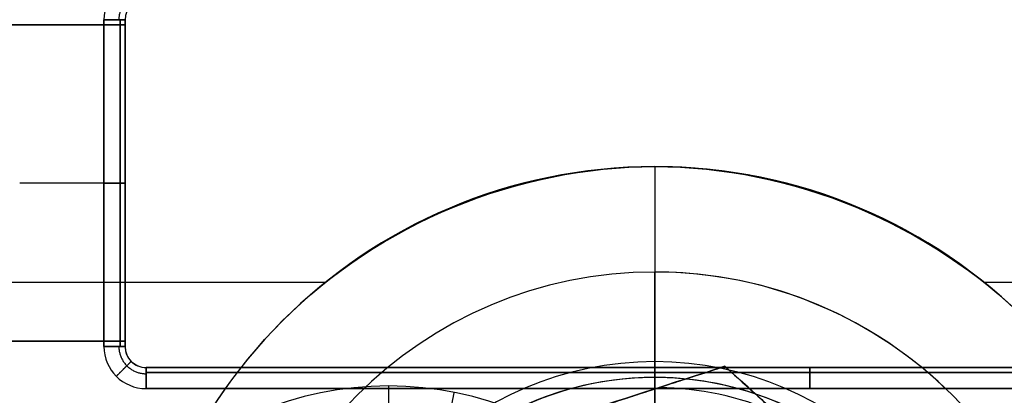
# Model space of a CAD drawing. Header units: millimetres. Extents: x -5.9 to 8.2, y -1.3 to -0.5.
# Tile 74 of 107: x 6.6239 to 6.7173, y -0.83 to -0.7943. Entities that reach past the tile are written whole.
import ezdxf

# ---------------------------------------------------------------- set-up
doc = ezdxf.new("R2010")
doc.units = ezdxf.units.MM
doc.header["$MEASUREMENT"] = 0
for name, color, linetype, true_color in [('IGES level 1', 7, 'Continuous', 0xffffff), ('IGES level 31', 7, 'Continuous', 0xcbd2ef), ('IGES level 39', 7, 'Continuous', 0xffffff), ('IGES level 43', 7, 'Continuous', 0xffffff), ('IGES level 5', 7, 'Continuous', 0xffffff), ('IGES level 7', 7, 'Continuous', 0xffffff)]:
    doc.layers.add(name, color=color, linetype=linetype, true_color=true_color)

msp = doc.modelspace()

# ---------------------------------------------------------------- linework, layer by layer
at = {"layer": 'IGES level 1'}
for centre, radius, start, end in [((6.684160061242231, -0.8582795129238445, -10.18994323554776), 0.05, 90, 270), ((6.684160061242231, -0.8582795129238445, -10.15972501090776), 0.05000000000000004, 90.00000002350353, 269.9999999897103), ((6.684160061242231, -0.8582795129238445, -10.18994323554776), 0.05, 90, 270), ((6.684160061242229, -0.8582795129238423, -10.18994323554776), 0.05, 270.000000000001, 90.00000000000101), ((6.684160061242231, -0.8582795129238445, -10.15974166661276), 0.05000000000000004, 270, 90.00000002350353), ((6.684160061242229, -0.8582795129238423, -10.18994323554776), 0.05, 270.000000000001, 90.00000000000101), ((6.684160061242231, -0.8582795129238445, -10.30494323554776), 0.04000000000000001, 90, 270), ((6.684160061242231, -0.8582795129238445, -10.34494323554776), 0.04000000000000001, 90, 270), ((6.684160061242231, -0.8582795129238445, -10.32494323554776), 0.04000000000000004, 90.00000001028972, 269.999999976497), ((6.684160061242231, -0.8582795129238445, -10.30494323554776), 0.04000000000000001, 90, 270), ((6.684160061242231, -0.8582795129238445, -10.34494323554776), 0.04000000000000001, 90, 270), ((6.684160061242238, -0.8582795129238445, -10.34494323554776), 0.04000000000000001, 269.9999999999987, 89.99999999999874), ((6.684160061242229, -0.8582795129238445, -10.30494323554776), 0.04000000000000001, 270.0000000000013, 90.00000000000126), ((6.684160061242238, -0.8582795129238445, -10.34494323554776), 0.04000000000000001, 270.0000000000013, 90.00000000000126), ((6.684160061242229, -0.8582795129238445, -10.30494323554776), 0.04000000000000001, 269.9999999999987, 89.99999999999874), ((6.684160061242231, -0.8582795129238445, -10.32494323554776), 0.04000000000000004, 269.999999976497, 90), ((6.684160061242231, -0.8582795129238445, -10.29893462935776), 0.03000000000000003, 90.00000001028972, 269.9999999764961), ((6.684160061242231, -0.8582795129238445, -10.29893462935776), 0.03000000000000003, 269.9999999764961, 90)]:
    msp.add_arc(centre, radius, start, end, dxfattribs=at)
for points, knots in [([(6.684160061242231, -0.9082795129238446, -10.13629406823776), (6.670888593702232, -0.9082795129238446, -10.13629406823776), (6.657979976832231, -0.9028141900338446, -10.13474131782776), (6.639613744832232, -0.8844397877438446, -10.13144193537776), (6.634165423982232, -0.8714041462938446, -10.12994457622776), (6.634154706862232, -0.8451957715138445, -10.12994189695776), (6.639547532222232, -0.8321758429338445, -10.13143087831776), (6.658082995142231, -0.8136514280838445, -10.13475898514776), (6.671076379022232, -0.8082795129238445, -10.13629406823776), (6.684160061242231, -0.8082795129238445, -10.13629406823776)], [1, 1, 1, 1, 1.25, 1.25, 1.5, 1.5, 1.75, 1.75, 2, 2, 2, 2]), ([(6.684160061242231, -0.9082795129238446, -10.13629406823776), (6.670888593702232, -0.9082795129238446, -10.13629406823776), (6.657979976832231, -0.9028141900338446, -10.13474131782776), (6.639613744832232, -0.8844397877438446, -10.13144193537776), (6.634165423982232, -0.8714041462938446, -10.12994457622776), (6.634154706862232, -0.8451957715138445, -10.12994189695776), (6.639547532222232, -0.8321758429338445, -10.13143087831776), (6.658082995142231, -0.8136514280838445, -10.13475898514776), (6.671076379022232, -0.8082795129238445, -10.13629406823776), (6.684160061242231, -0.8082795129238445, -10.13629406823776)], [0, 0, 0, 0, 0.25, 0.25, 0.5, 0.5, 0.75, 0.75, 1, 1, 1, 1]), ([(6.684160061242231, -0.8082795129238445, -10.13629406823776), (6.697240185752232, -0.8082795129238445, -10.13629406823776), (6.710273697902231, -0.8136913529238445, -10.13475212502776), (6.728723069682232, -0.8321229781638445, -10.13144006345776), (6.734156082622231, -0.8450734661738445, -10.12994423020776), (6.734164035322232, -0.8714554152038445, -10.12994224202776), (6.728704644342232, -0.8844366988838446, -10.13144182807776), (6.710360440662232, -0.9027987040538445, -10.13473809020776), (6.697427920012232, -0.9082795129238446, -10.13629406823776), (6.684160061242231, -0.9082795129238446, -10.13629406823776)], [1, 1, 1, 1, 1.25, 1.25, 1.5, 1.5, 1.75, 1.75, 2, 2, 2, 2]), ([(6.684160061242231, -0.8082795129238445, -10.13629406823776), (6.697240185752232, -0.8082795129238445, -10.13629406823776), (6.710273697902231, -0.8136913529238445, -10.13475212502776), (6.728723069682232, -0.8321229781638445, -10.13144006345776), (6.734156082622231, -0.8450734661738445, -10.12994423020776), (6.734164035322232, -0.8714554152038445, -10.12994224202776), (6.728704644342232, -0.8844366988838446, -10.13144182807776), (6.710360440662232, -0.9027987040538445, -10.13473809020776), (6.697427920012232, -0.9082795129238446, -10.13629406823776), (6.684160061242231, -0.9082795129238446, -10.13629406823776)], [0, 0, 0, 0, 0.25, 0.25, 0.5, 0.5, 0.75, 0.75, 1, 1, 1, 1])]:
    msp.add_open_spline(points, degree=3, knots=knots, dxfattribs=at)
for points in [[(6.684160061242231, -0.8082795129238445, -10.13629406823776), (6.684160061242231, -0.8082795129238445, -10.16311865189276), (6.684160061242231, -0.8082795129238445, -10.18994323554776)], [(6.684160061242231, -0.8082795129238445, -10.18994323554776), (6.684160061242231, -0.8082795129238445, -10.16311865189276), (6.684160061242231, -0.8082795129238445, -10.13629406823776)], [(6.684160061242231, -0.8082795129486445, -10.18994323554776), (6.684160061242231, -0.8232795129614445, -10.18994323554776), (6.684160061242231, -0.8382795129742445, -10.18994323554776)], [(6.660590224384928, -0.8141834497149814, -10.18994323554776), (6.660590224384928, -0.8141834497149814, -10.16240381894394), (6.660590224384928, -0.8141834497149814, -10.13486440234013)], [(6.707729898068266, -0.8141834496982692, -10.18994323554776), (6.707729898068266, -0.8141834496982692, -10.16240381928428), (6.707729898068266, -0.8141834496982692, -10.13486440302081)], [(6.684160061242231, -0.8182795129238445, -10.30494323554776), (6.684160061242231, -0.8182795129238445, -10.32494323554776), (6.684160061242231, -0.8182795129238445, -10.34494323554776)], [(6.684160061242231, -0.8382795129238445, -10.29292602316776), (6.684160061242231, -0.8282795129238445, -10.29893462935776), (6.684160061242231, -0.8182795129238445, -10.30494323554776)], [(6.684160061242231, -0.8182795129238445, -10.30494323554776), (6.684160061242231, -0.8282795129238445, -10.29893462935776), (6.684160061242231, -0.8382795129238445, -10.29292602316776)], [(6.684160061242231, -0.8182795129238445, -10.34494323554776), (6.684160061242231, -0.8182795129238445, -10.32494323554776), (6.684160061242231, -0.8182795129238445, -10.30494323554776)], [(6.652892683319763, -0.8192614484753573, -10.13378617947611), (3.934160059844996, -0.8192614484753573, -10.13378617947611), (1.215427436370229, -0.8192614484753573, -10.13378617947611)], [(7.068939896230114, -0.8192614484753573, -10.13378617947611), (6.892183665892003, -0.8192614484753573, -10.13378617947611), (6.715427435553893, -0.8192614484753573, -10.13378617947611)]]:
    msp.add_open_spline(points, degree=2, dxfattribs=at)
at = {"layer": 'IGES level 31'}
for centre, radius, start, end in [((6.684160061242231, -0.8582795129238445, -10.16702831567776), 0.02904797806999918, 66.67009259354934, 89.17590591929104), ((6.684160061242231, -0.8582795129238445, -10.18885815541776), 0.02904797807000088, 66.66996350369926, 89.1759059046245)]:
    msp.add_arc(centre, radius, start, end, dxfattribs=at)
for points, knots in [([(6.690805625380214, -0.8272200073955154, -10.16812505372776), (6.685815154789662, -0.8288340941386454, -10.16706549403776), (6.680744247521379, -0.8304741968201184, -10.16640629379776), (6.670658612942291, -0.8337362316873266, -10.16640525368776), (6.665577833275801, -0.8353795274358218, -10.16706489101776), (6.660584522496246, -0.8369945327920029, -10.16812505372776)], [5.141592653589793, 5.141592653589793, 5.141592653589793, 5.141592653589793, 5.641592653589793, 5.641592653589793, 6.141592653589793, 6.141592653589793, 6.141592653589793, 6.141592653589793]), ([(6.660584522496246, -0.8369945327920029, -10.18776141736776), (6.665577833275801, -0.8353795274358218, -10.18882158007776), (6.670658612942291, -0.8337362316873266, -10.18948121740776), (6.680744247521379, -0.8304741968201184, -10.18948017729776), (6.685815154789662, -0.8288340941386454, -10.18882097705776), (6.690805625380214, -0.8272200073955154, -10.18776141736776)], [8.283185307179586, 8.283185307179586, 8.283185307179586, 8.283185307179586, 8.783185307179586, 8.783185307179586, 9.283185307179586, 9.283185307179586, 9.283185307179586, 9.283185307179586]), ([(6.690805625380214, -0.8272200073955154, -10.16812505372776), (6.685815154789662, -0.8288340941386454, -10.16706549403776), (6.680744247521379, -0.8304741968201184, -10.16640629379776), (6.670658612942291, -0.8337362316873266, -10.16640525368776), (6.665577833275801, -0.8353795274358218, -10.16706489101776), (6.660584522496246, -0.8369945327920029, -10.16812505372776)], [1, 1, 1, 1, 1.5, 1.5, 2, 2, 2, 2]), ([(6.660584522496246, -0.8369945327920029, -10.18776141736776), (6.665577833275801, -0.8353795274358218, -10.18882158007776), (6.670658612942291, -0.8337362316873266, -10.18948121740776), (6.680744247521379, -0.8304741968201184, -10.18948017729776), (6.685815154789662, -0.8288340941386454, -10.18882097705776), (6.690805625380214, -0.8272200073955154, -10.18776141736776)], [3, 3, 3, 3, 3.5, 3.5, 4, 4, 4, 4]), ([(6.714381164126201, -0.848504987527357, -10.16812505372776), (6.710474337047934, -0.8449777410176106, -10.16706175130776), (6.706557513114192, -0.8414414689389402, -10.16640908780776), (6.69869224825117, -0.8343403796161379, -10.16640248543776), (6.694721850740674, -0.8307557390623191, -10.16705919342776), (6.690805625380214, -0.8272200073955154, -10.16812505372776)], [4.141592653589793, 4.141592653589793, 4.141592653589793, 4.141592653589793, 4.641592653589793, 4.641592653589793, 5.141592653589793, 5.141592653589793, 5.141592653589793, 5.141592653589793]), ([(6.690805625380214, -0.8272200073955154, -10.18776141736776), (6.694712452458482, -0.8307472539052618, -10.18882471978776), (6.6986292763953, -0.8342835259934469, -10.18947738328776), (6.706494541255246, -0.8413846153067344, -10.18948398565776), (6.710464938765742, -0.8449692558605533, -10.18882727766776), (6.714381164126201, -0.848504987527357, -10.18776141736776)], [9.283185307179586, 9.283185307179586, 9.283185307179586, 9.283185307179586, 9.783185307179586, 9.783185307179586, 10.28318530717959, 10.28318530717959, 10.28318530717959, 10.28318530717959]), ([(6.714381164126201, -0.848504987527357, -10.16812505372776), (6.710474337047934, -0.8449777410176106, -10.16706175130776), (6.706557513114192, -0.8414414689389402, -10.16640908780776), (6.69869224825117, -0.8343403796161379, -10.16640248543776), (6.694721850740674, -0.8307557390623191, -10.16705919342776), (6.690805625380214, -0.8272200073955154, -10.16812505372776)], [1, 1, 1, 1, 1.5, 1.5, 2, 2, 2, 2]), ([(6.690805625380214, -0.8272200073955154, -10.18776141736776), (6.694712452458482, -0.8307472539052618, -10.18882471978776), (6.6986292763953, -0.8342835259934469, -10.18947738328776), (6.706494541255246, -0.8413846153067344, -10.18948398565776), (6.710464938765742, -0.8449692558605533, -10.18882727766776), (6.714381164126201, -0.848504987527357, -10.18776141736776)], [3, 3, 3, 3, 3.5, 3.5, 4, 4, 4, 4])]:
    msp.add_open_spline(points, degree=3, knots=knots, dxfattribs=at)
for points in [[(6.660584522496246, -0.8369945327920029, -10.17794323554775), (6.675695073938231, -0.8321072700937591, -10.17794323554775), (6.690805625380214, -0.8272200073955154, -10.17794323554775)], [(6.690805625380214, -0.8272200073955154, -10.16812505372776), (6.690805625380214, -0.8272200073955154, -10.17794323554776), (6.690805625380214, -0.8272200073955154, -10.18776141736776)], [(6.690805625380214, -0.8272200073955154, -10.17794323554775), (6.702593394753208, -0.8378624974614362, -10.17794323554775), (6.714381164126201, -0.848504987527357, -10.17794323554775)], [(6.690805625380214, -0.8272200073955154, -10.18776141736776), (6.690805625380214, -0.8272200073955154, -10.17794323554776), (6.690805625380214, -0.8272200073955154, -10.16812505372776)]]:
    msp.add_open_spline(points, degree=2, dxfattribs=at)
at = {"layer": 'IGES level 39'}
msp.add_arc((6.658878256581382, -0.8610903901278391, -0.1924432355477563), 0.032, 0, 180, dxfattribs=at)
msp.add_arc((6.658878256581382, -0.8610903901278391, -0.1924432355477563), 0.032, 0, 180, dxfattribs=at)
for points in [[(6.658878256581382, -0.8290903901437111, -0.1924432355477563), (6.658878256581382, -0.8610903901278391, -0.1924432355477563), (6.658878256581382, -0.8930903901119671, -0.1924432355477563)], [(6.664746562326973, -0.8315884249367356, -0.08244323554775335), (6.664933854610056, -0.8306468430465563, -0.1374432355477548), (6.66512114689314, -0.8297052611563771, -0.1924432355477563)]]:
    msp.add_open_spline(points, degree=2, dxfattribs=at)
at = {"layer": 'IGES level 43'}
for centre, radius, start, end in [((6.635878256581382, -0.7943403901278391, -0.1924432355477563), 0.004000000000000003, 90, 179.9999999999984), ((6.635878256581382, -0.7943403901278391, -0.292443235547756), 0.004000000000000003, 90, 179.9999999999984), ((6.635878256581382, -0.7943403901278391, -0.1924432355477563), 0.004000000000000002, 90, 180), ((6.635878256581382, -0.7943403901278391, -0.292443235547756), 0.004000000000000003, 90, 179.9999999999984), ((6.635878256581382, -0.7943403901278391, -0.2904432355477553), 0.002000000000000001, 90, 180), ((6.635878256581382, -0.7943403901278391, -0.1944432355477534), 0.002000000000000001, 90, 180), ((6.635878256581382, -0.7943403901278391, -0.1944432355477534), 0.002000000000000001, 90, 180), ((6.635878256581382, -0.7943403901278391, -0.2904432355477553), 0.002000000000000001, 90, 180), ((6.635878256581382, -0.8253403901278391, -0.1924432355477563), 0.004000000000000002, 180, 270), ((6.635878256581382, -0.8253403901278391, -0.292443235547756), 0.004000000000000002, 180, 270), ((6.635878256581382, -0.8253403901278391, -0.1924432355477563), 0.004000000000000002, 180, 270), ((6.635878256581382, -0.8253403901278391, -0.292443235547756), 0.004000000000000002, 180, 270), ((6.635878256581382, -0.8253403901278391, -0.2904432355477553), 0.002000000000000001, 180, 270), ((6.635878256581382, -0.825340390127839, -0.1944432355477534), 0.002000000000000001, 180, 270), ((6.635878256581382, -0.8253403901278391, -0.2424432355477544), 0.00199999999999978, 180, 270.0000000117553), ((6.635878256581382, -0.825340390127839, -0.1944432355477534), 0.002000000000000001, 180, 270), ((6.635878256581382, -0.8253403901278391, -0.2904432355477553), 0.002000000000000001, 180, 270)]:
    msp.add_arc(centre, radius, start, end, dxfattribs=at)
at = {"layer": 'IGES level 43', "extrusion": (-8.894960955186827e-48, 1, 6.12323399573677e-17)}
msp.add_arc((-6.631878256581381, -0.1944432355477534, -0.7943403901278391), 0.001999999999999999, 90, 180, dxfattribs=at)
at = {"layer": 'IGES level 43', "extrusion": (3.503246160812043e-46, 1, 6.12323399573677e-17)}
msp.add_arc((-6.631878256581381, -0.2904432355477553, -0.7943403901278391), 0.001999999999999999, 180, 270, dxfattribs=at)
at = {"layer": 'IGES level 43', "extrusion": (3.503246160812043e-46, 1, -6.12323399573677e-17)}
for centre in [(-6.631878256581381, -0.1944432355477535, -0.7943403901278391), (-6.631878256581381, -0.1944432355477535, -0.8253403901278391)]:
    msp.add_arc(centre, 0.001999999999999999, 90, 179.9999999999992, dxfattribs=at)
at = {"layer": 'IGES level 43', "extrusion": (-8.894960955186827e-48, 1, -6.12323399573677e-17)}
for centre in [(-6.631878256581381, -0.2904432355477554, -0.7943403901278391), (-6.631878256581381, -0.2904432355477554, -0.8253403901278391)]:
    msp.add_arc(centre, 0.001999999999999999, 180, 270, dxfattribs=at)
at = {"layer": 'IGES level 43', "extrusion": (0, 1, 0)}
for centre, radius, start, end in [((-6.631878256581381, -0.1944432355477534, -0.8098403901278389), 0.001999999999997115, 90.00000001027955, 180.0000000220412), ((-6.631878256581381, -0.2904432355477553, -0.809840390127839), 0.002000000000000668, 179.9999999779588, 269.9999999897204)]:
    msp.add_arc(centre, radius, start, end, dxfattribs=at)
at = {"layer": 'IGES level 43', "extrusion": (2.189528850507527e-47, 1, 6.12323399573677e-17)}
msp.add_arc((-6.631878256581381, -0.1944432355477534, -0.8253403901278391), 0.001999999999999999, 90, 180, dxfattribs=at)
at = {"layer": 'IGES level 43', "extrusion": (1.642146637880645e-47, 1, 6.12323399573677e-17)}
msp.add_arc((-6.631878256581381, -0.2904432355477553, -0.8253403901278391), 0.001999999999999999, 180, 270, dxfattribs=at)
at = {"layer": 'IGES level 43', "extrusion": (1, -3.503246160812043e-46, -6.12323399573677e-17)}
msp.add_arc((-0.8293403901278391, -0.194443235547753, 6.635878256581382), 0.002000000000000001, 359.9999999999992, 90, dxfattribs=at)
at = {"layer": 'IGES level 43', "extrusion": (1, -8.758115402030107e-46, -6.12323399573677e-17)}
msp.add_arc((-0.8293403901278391, -0.2904432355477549, 6.635878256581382), 0.002000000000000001, 270, 359.9999999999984, dxfattribs=at)
at = {"layer": 'IGES level 43', "extrusion": (1, -8.758115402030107e-46, 6.12323399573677e-17)}
msp.add_arc((-0.8293403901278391, -0.1944432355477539, 6.635878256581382), 0.002000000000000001, 7.951386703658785e-13, 90, dxfattribs=at)
at = {"layer": 'IGES level 43', "extrusion": (1, -3.503246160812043e-46, 6.12323399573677e-17)}
msp.add_arc((-0.8293403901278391, -0.2904432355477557, 6.635878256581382), 0.002000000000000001, 270, 0, dxfattribs=at)
at = {"layer": 'IGES level 43', "extrusion": (1, 0, 0)}
for centre, radius, start, end in [((-0.8293403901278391, -0.1944432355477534, 6.698878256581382), 0.001999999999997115, 359.9999999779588, 89.99999998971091), ((-0.8293403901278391, -0.2904432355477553, 6.698878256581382), 0.002000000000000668, 270.0000000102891, 2.204124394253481e-08)]:
    msp.add_arc(centre, radius, start, end, dxfattribs=at)
at = {"layer": 'IGES level 43'}
for points, weights in [([(6.635878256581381, -0.7917546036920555, -0.1930290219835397), (6.634363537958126, -0.7917546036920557, -0.193029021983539), (6.633292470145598, -0.7928256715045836, -0.193029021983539), (6.633292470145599, -0.7943403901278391, -0.1930290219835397)], [0.8164906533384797, 0.6570609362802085, 0.6570609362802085, 0.8164906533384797]), ([(6.635878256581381, -0.7917546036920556, -0.2918574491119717), (6.634363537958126, -0.7917546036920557, -0.2918574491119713), (6.633292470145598, -0.7928256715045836, -0.2918574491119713), (6.633292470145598, -0.794340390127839, -0.2918574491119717)], [0.816490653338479, 0.6570609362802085, 0.6570609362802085, 0.816490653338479]), ([(6.633292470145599, -0.8253403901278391, -0.1930290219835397), (6.633292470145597, -0.8268551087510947, -0.1930290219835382), (6.634363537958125, -0.8279261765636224, -0.1930290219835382), (6.635878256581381, -0.8279261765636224, -0.1930290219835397)], [0.8164906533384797, 0.6570609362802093, 0.6570609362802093, 0.8164906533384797]), ([(6.633292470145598, -0.825340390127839, -0.2918574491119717), (6.633292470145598, -0.8268551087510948, -0.2918574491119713), (6.634363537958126, -0.8279261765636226, -0.2918574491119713), (6.635878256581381, -0.8279261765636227, -0.2918574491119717)], [0.816490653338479, 0.6570609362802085, 0.6570609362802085, 0.816490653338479]), ([(6.634464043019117, -0.8267546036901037, -0.1944432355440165), (6.634464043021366, -0.8267546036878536, -0.193271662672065), (6.63387825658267, -0.8273403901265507, -0.1924432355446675), (6.633049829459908, -0.8281688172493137, -0.1924432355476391)], [0.8164906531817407, 0.6570609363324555, 0.6570609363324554, 0.8164906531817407]), ([(6.633049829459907, -0.8281688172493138, -0.2924432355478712), (6.633878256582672, -0.8273403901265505, -0.292443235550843), (6.634464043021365, -0.8267546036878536, -0.2916148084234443), (6.634464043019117, -0.8267546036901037, -0.2904432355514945)], [0.8164906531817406, 0.6570609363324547, 0.6570609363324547, 0.8164906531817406])]:
    msp.add_rational_spline(points, weights, degree=3, dxfattribs=at)
for points in [[(6.631878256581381, -0.8253403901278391, -0.1924432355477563), (6.631878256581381, -0.809840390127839, -0.1924432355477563), (6.631878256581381, -0.7943403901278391, -0.1924432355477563)], [(6.631878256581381, -0.8253403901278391, -0.292443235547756), (6.631878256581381, -0.809840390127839, -0.292443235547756), (6.631878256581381, -0.7943403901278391, -0.292443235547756)], [(6.631878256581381, -0.7943403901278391, -0.1924432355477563), (6.631878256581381, -0.809840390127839, -0.1924432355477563), (6.631878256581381, -0.8253403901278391, -0.1924432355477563)], [(6.631878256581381, -0.8253403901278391, -0.292443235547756), (6.631878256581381, -0.809840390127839, -0.292443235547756), (6.631878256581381, -0.7943403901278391, -0.292443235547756)], [(6.633424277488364, -0.7943403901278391, -0.1931744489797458), (6.633424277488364, -0.809840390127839, -0.1931744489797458), (6.633424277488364, -0.8253403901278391, -0.1931744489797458)], [(6.633424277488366, -0.8253403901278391, -0.2917120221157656), (6.633424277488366, -0.809840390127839, -0.2917120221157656), (6.633424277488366, -0.7943403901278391, -0.2917120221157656)], [(6.633878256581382, -0.7943403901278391, -0.1944432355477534), (6.633878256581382, -0.7943403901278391, -0.2424432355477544), (6.633878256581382, -0.7943403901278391, -0.2904432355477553)], [(6.633878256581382, -0.7943403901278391, -0.2904432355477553), (6.633878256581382, -0.809840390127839, -0.2904432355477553), (6.633878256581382, -0.8253403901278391, -0.2904432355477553)], [(6.633878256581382, -0.8253403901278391, -0.1944432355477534), (6.633878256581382, -0.809840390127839, -0.1944432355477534), (6.633878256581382, -0.7943403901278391, -0.1944432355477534)], [(6.633878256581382, -0.7943403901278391, -0.2424432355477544), (6.633878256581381, -0.7945903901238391, -0.2424432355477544), (6.633878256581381, -0.7948403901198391, -0.2424432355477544)], [(6.633878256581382, -0.7943403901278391, -0.2904432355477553), (6.633878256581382, -0.7943403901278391, -0.2424432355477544), (6.633878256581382, -0.7943403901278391, -0.1944432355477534)], [(6.633878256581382, -0.8253403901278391, -0.1944432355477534), (6.633878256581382, -0.809840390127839, -0.1944432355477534), (6.633878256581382, -0.7943403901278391, -0.1944432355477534)], [(6.633878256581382, -0.7943403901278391, -0.2904432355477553), (6.633878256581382, -0.809840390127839, -0.2904432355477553), (6.633878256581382, -0.8253403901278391, -0.2904432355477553)], [(6.633878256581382, -0.7948403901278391, -0.2724432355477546), (6.608878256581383, -0.7948403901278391, -0.2724432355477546), (6.583878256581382, -0.7948403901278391, -0.2724432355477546)], [(6.583878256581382, -0.7948403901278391, -0.2299138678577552), (6.608878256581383, -0.7948403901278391, -0.2299138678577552), (6.633878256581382, -0.7948403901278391, -0.2299138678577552)], [(6.633878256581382, -0.7948403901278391, -0.2511785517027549), (6.608878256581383, -0.7948403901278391, -0.2511785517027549), (6.583878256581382, -0.7948403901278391, -0.2511785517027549)], [(6.608878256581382, -0.7948403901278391, -0.2724432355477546), (6.621378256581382, -0.7948403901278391, -0.2724432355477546), (6.633878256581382, -0.7948403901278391, -0.2724432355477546)], [(6.633878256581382, -0.7948403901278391, -0.2299138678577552), (6.621378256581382, -0.7948403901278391, -0.2299138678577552), (6.608878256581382, -0.7948403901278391, -0.2299138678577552)], [(6.633878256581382, -0.7948403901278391, -0.2299138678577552), (6.633878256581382, -0.8098403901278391, -0.2299138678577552), (6.633878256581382, -0.8248403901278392, -0.2299138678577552)], [(6.633878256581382, -0.8248403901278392, -0.2724432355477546), (6.633878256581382, -0.8098403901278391, -0.2724432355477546), (6.633878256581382, -0.7948403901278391, -0.2724432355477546)], [(6.633878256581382, -0.7948403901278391, -0.2724432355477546), (6.633878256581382, -0.7948403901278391, -0.2511785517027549), (6.633878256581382, -0.7948403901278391, -0.2299138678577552)], [(6.633878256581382, -0.7948403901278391, -0.2724432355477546), (6.633878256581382, -0.8098403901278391, -0.2724432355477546), (6.633878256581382, -0.8248403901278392, -0.2724432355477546)], [(6.633878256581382, -0.7948403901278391, -0.2299138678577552), (6.633878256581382, -0.7948403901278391, -0.2511785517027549), (6.633878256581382, -0.7948403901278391, -0.2724432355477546)], [(6.633878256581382, -0.8248403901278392, -0.2299138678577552), (6.633878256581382, -0.8098403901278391, -0.2299138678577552), (6.633878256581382, -0.7948403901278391, -0.2299138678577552)], [(6.633878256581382, -0.8098403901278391, -0.2724432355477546), (6.628878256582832, -0.8098403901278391, -0.2724432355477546), (6.623878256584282, -0.8098403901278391, -0.2724432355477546)], [(6.633878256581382, -0.8098403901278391, -0.2299138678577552), (6.628878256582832, -0.8098403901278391, -0.2299138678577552), (6.623878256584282, -0.8098403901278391, -0.2299138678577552)], [(6.633878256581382, -0.809840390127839, -0.1944432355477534), (6.633878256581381, -0.809840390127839, -0.2121785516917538), (6.633878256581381, -0.809840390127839, -0.2299138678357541)], [(6.633878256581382, -0.809840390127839, -0.272443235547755), (6.633878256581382, -0.809840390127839, -0.2814432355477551), (6.633878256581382, -0.809840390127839, -0.2904432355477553)], [(6.633878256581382, -0.8248403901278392, -0.2299138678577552), (6.608878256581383, -0.8248403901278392, -0.2299138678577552), (6.583878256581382, -0.8248403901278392, -0.2299138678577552)], [(6.583878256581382, -0.8248403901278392, -0.2724432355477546), (6.608878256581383, -0.8248403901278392, -0.2724432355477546), (6.633878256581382, -0.8248403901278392, -0.2724432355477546)], [(6.633878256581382, -0.8248403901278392, -0.2511785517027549), (6.608878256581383, -0.8248403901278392, -0.2511785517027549), (6.583878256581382, -0.8248403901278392, -0.2511785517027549)], [(6.633878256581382, -0.8248403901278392, -0.2724432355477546), (6.621378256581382, -0.8248403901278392, -0.2724432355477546), (6.608878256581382, -0.8248403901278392, -0.2724432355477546)], [(6.608878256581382, -0.8248403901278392, -0.2299138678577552), (6.621378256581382, -0.8248403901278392, -0.2299138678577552), (6.633878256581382, -0.8248403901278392, -0.2299138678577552)], [(6.633878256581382, -0.8248403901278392, -0.2299138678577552), (6.633878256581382, -0.8248403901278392, -0.2511785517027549), (6.633878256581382, -0.8248403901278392, -0.2724432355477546)], [(6.633878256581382, -0.8248403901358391, -0.2424432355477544), (6.633878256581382, -0.8250903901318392, -0.2424432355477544), (6.633878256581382, -0.8253403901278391, -0.2424432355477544)], [(6.633878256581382, -0.8248403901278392, -0.2724432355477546), (6.633878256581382, -0.8248403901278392, -0.2511785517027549), (6.633878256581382, -0.8248403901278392, -0.2299138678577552)], [(6.633878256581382, -0.8253403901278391, -0.2904432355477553), (6.633878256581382, -0.8253403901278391, -0.2424432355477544), (6.633878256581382, -0.8253403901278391, -0.1944432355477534)], [(6.633878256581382, -0.8253403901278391, -0.1944432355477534), (6.633878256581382, -0.8253403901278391, -0.2424432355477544), (6.633878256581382, -0.8253403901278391, -0.2904432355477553)], [(6.634609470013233, -0.8268864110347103, -0.2904432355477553), (6.634609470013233, -0.8268864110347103, -0.2424432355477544), (6.634609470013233, -0.8268864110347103, -0.1944432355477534)], [(6.761878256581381, -0.8273403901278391, -0.1944432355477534), (6.698878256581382, -0.8273403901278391, -0.1944432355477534), (6.635878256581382, -0.8273403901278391, -0.1944432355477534)], [(6.635878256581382, -0.8273403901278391, -0.1944432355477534), (6.635878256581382, -0.8273403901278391, -0.2424432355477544), (6.635878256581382, -0.8273403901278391, -0.2904432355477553)], [(6.635878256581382, -0.8273403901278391, -0.2904432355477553), (6.698878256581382, -0.8273403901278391, -0.2904432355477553), (6.761878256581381, -0.8273403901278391, -0.2904432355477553)], [(6.761878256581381, -0.8273403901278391, -0.2424432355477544), (6.698878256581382, -0.8273403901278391, -0.2424432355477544), (6.635878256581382, -0.8273403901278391, -0.2424432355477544)], [(6.635878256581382, -0.8273403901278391, -0.2904432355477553), (6.635878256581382, -0.8273403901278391, -0.2424432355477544), (6.635878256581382, -0.8273403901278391, -0.1944432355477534)], [(6.761878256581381, -0.8273403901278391, -0.1944432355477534), (6.698878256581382, -0.8273403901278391, -0.1944432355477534), (6.635878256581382, -0.8273403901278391, -0.1944432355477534)], [(6.635878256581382, -0.8273403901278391, -0.2904432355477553), (6.698878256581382, -0.8273403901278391, -0.2904432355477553), (6.761878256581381, -0.8273403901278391, -0.2904432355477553)], [(6.635878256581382, -0.8277943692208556, -0.1931744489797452), (6.698878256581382, -0.8277943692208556, -0.1931744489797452), (6.761878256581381, -0.8277943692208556, -0.1931744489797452)], [(6.761878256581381, -0.8277943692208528, -0.2917120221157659), (6.698878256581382, -0.8277943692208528, -0.2917120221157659), (6.635878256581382, -0.8277943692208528, -0.2917120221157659)], [(6.698878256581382, -0.8273403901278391, -0.2904432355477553), (6.698878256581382, -0.8273403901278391, -0.2424432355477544), (6.698878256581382, -0.8273403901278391, -0.1944432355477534)], [(6.761878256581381, -0.8293403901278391, -0.1924432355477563), (6.698878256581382, -0.8293403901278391, -0.1924432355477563), (6.635878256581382, -0.8293403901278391, -0.1924432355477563)], [(6.761878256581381, -0.8293403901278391, -0.292443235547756), (6.698878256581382, -0.8293403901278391, -0.292443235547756), (6.635878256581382, -0.8293403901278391, -0.292443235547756)], [(6.635878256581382, -0.8293403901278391, -0.1924432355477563), (6.698878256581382, -0.8293403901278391, -0.1924432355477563), (6.761878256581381, -0.8293403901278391, -0.1924432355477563)], [(6.761878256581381, -0.8293403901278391, -0.292443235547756), (6.698878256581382, -0.8293403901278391, -0.292443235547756), (6.635878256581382, -0.8293403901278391, -0.292443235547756)]]:
    msp.add_open_spline(points, degree=2, dxfattribs=at)
at = {"layer": 'IGES level 5'}
for centre, start, end in [((6.684160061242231, -0.8582795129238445, -10.40094323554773), 90, 270), ((6.684160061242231, -0.8582795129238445, -10.40094323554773), 90, 270), ((6.684160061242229, -0.8582795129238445, -10.40094323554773), 270, 90), ((6.684160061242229, -0.8582795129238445, -10.40094323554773), 270, 90)]:
    msp.add_arc(centre, 0.03149999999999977, start, end, dxfattribs=at)
for points in [[(6.684160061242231, -0.8412795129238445, -10.38644323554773), (6.684160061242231, -0.8340295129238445, -10.39369323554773), (6.684160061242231, -0.8267795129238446, -10.40094323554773)], [(6.684160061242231, -0.8267795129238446, -10.40094323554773), (6.684160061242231, -0.8340295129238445, -10.39369323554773), (6.684160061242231, -0.8412795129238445, -10.38644323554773)]]:
    msp.add_open_spline(points, degree=2, dxfattribs=at)
at = {"layer": 'IGES level 7'}
for centre, radius, start, end in [((6.684160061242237, -0.8582795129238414, -10.39894323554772), 0.03000000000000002, 300.3780791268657, 120.3780791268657), ((6.684160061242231, -0.8582795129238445, -10.40094323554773), 0.03000000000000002, 300.3780791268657, 120.3780791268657), ((6.684160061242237, -0.8582795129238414, -10.39894323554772), 0.03000000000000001, 300.3780791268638, 120.3780791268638), ((6.684160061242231, -0.8582795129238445, -10.39994323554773), 0.0300000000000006, 300.378079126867, 120.3780791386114), ((6.684160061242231, -0.8582795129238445, -10.40094323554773), 0.03000000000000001, 300.3780791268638, 120.3780791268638)]:
    msp.add_arc(centre, radius, start, end, dxfattribs=at)
msp.add_open_spline([(6.682980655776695, -0.8283027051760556, -10.40094323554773), (6.682980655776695, -0.8283027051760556, -10.39994323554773), (6.682980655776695, -0.8283027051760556, -10.39894323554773)], degree=2, dxfattribs=at)

doc.saveas('drawing.dxf')
